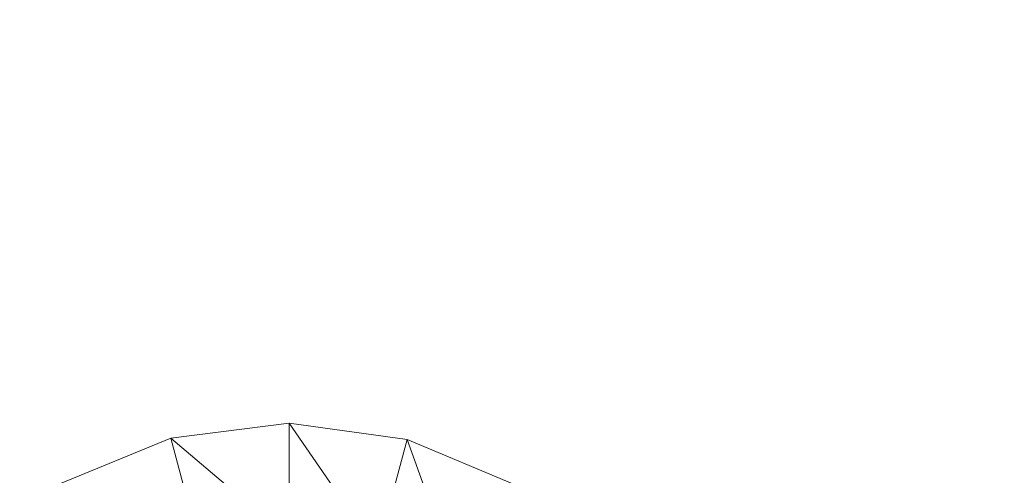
# Model space of a CAD drawing. Header units: inches. Extents: x 813 to 1305, y 19 to 194.
# Tile 253 of 256: x 1203.5 to 1206.47, y 181.6 to 182.98. Entities that reach past the tile are written whole.
import ezdxf

# ---------------------------------------------------------------- set-up
doc = ezdxf.new("R2010")
doc.units = ezdxf.units.IN
doc.header["$MEASUREMENT"] = 0
for name, color, linetype, true_color in [('CET color Grey80', 7, 'Continuous', 0xcbcdcc), ('CET color Grey98', 7, 'Continuous', 0xfafafa), ('CET color NavajoWhite4', 7, 'Continuous', 0x81775f)]:
    doc.layers.add(name, color=color, linetype=linetype, true_color=true_color)
doc.layers.add('CET Default', color=7, linetype='Continuous')

# ---------------------------------------------------------------- blocks, each defined once
blk = doc.blocks.new('*C253')
at = {"layer": 'CET color Grey80', "linetype": 'Continuous', "lineweight": 0}
for points, invisible_edges in [([(8.9842, 3.7095, 0.1937), (8.9842, 3.7095, 0.3159), (9.1233, 4.041, 0.3159), (8.9842, 3.7095, 0.1937)], 4), ([(8.9842, 3.7095, 0.1937), (9.1233, 4.041, 0.3159), (9.1233, 4.041, 0.1937), (8.9842, 3.7095, 0.1937)], 9), ([(8.9357, 3.3533, 0.1937), (8.9357, 3.3533, 0.3159), (8.9842, 3.7095, 0.3159), (8.9357, 3.3533, 0.1937)], 4), ([(8.9357, 3.3533, 0.1937), (8.9842, 3.7095, 0.3159), (8.9842, 3.7095, 0.1937), (8.9357, 3.3533, 0.1937)], 9), ([(8.981, 2.9967, 0.1937), (8.981, 2.9967, 0.3159), (8.9357, 3.3533, 0.3159), (8.981, 2.9967, 0.1937)], 4), ([(8.981, 2.9967, 0.1937), (8.9357, 3.3533, 0.3159), (8.9357, 3.3533, 0.1937), (8.981, 2.9967, 0.1937)], 9), ([(9.117, 2.664, 0.1937), (9.117, 2.664, 0.3159), (8.981, 2.9967, 0.3159), (9.117, 2.664, 0.1937)], 4), ([(9.117, 2.664, 0.1937), (8.981, 2.9967, 0.3159), (8.981, 2.9967, 0.1937), (9.117, 2.664, 0.1937)], 9)]:
    blk.add_3dface(points, dxfattribs=dict(at, invisible_edges=invisible_edges))
for points in [[(8.9842, 3.7095, 0.3159), (9.4243, 3.8672, 0.515), (9.1233, 4.041, 0.3159), (8.9842, 3.7095, 0.3159)], [(8.9842, 3.7095, 0.3159), (9.3199, 3.6195, 0.515), (9.4243, 3.8672, 0.515), (8.9842, 3.7095, 0.3159)], [(8.9357, 3.3533, 0.3159), (9.3199, 3.6195, 0.515), (8.9842, 3.7095, 0.3159), (8.9357, 3.3533, 0.3159)], [(8.9357, 3.3533, 0.3159), (9.2832, 3.3533, 0.515), (9.3199, 3.6195, 0.515), (8.9357, 3.3533, 0.3159)], [(8.981, 2.9967, 0.3159), (9.2832, 3.3533, 0.515), (8.9357, 3.3533, 0.3159), (8.981, 2.9967, 0.3159)], [(8.981, 2.9967, 0.3159), (9.3167, 3.0866, 0.515), (9.2832, 3.3533, 0.515), (8.981, 2.9967, 0.3159)], [(9.117, 2.664, 0.3159), (9.3167, 3.0866, 0.515), (8.981, 2.9967, 0.3159), (9.117, 2.664, 0.3159)]]:
    blk.add_3dface(points, dxfattribs=at)
at = {"layer": 'CET color Grey98', "linetype": 'Continuous', "lineweight": 0}
for points, invisible_edges in [([(0.625, 0.625, 29), (59.055, 0.625, 29), (59.055, 29.055, 29), (0.625, 0.625, 29)], 4), ([(0.625, 0.625, 29), (59.055, 29.055, 29), (0.625, 29.055, 29), (0.625, 0.625, 29)], 9)]:
    blk.add_3dface(points, dxfattribs=dict(at, invisible_edges=invisible_edges))
at = {"layer": 'CET color NavajoWhite4', "linetype": 'Continuous', "lineweight": 0}
for points, invisible_edges in [([(0.625, 0.625, 27.8189), (59.055, 29.055, 27.8189), (59.055, 0.625, 27.8189), (0.625, 0.625, 27.8189)], 9), ([(0.625, 0.625, 27.8189), (0.625, 29.055, 27.8189), (59.055, 29.055, 27.8189), (0.625, 0.625, 27.8189)], 4)]:
    blk.add_3dface(points, dxfattribs=dict(at, invisible_edges=invisible_edges))
blk = doc.blocks.new('*C227')
at = {"layer": 'CET Default', "linetype": 'Continuous', "lineweight": 0, "rotation": 269.9999999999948}
blk.add_blockref('*C253', (402.2381, 1003.8234), dxfattribs=at)

msp = doc.modelspace()

# ---------------------------------------------------------------- block references
at = {"layer": 'CET Default', "linetype": 'Continuous', "lineweight": 0}
msp.add_blockref('*C227', (798.7199, -813.1289), dxfattribs=at)

doc.saveas('drawing.dxf')
